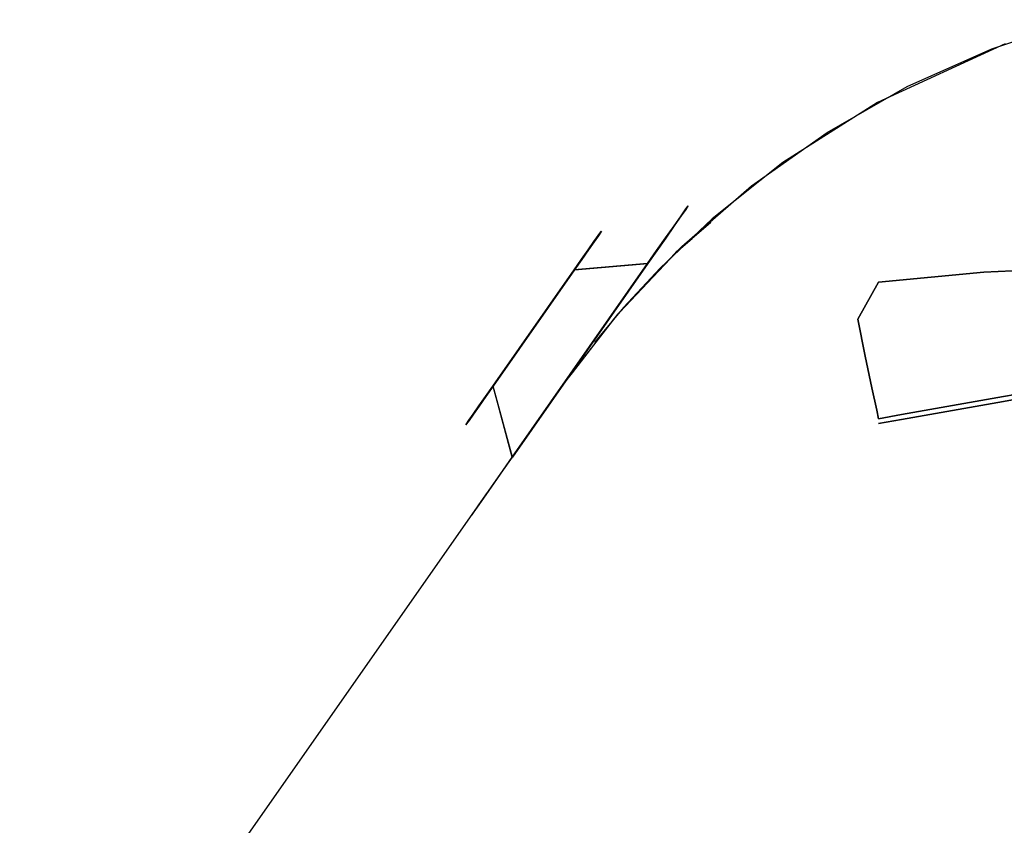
# Model space of a CAD drawing. Extents: x -175 to 175, y -1625 to 159.
# Tile 4 of 7: x -161 to -56, y 70 to 155. Entities that reach past the tile are written whole.
import ezdxf

# ---------------------------------------------------------------- set-up
doc = ezdxf.new("R2010")
doc.units = 0
doc.layers.add('KF_GRAVIS_12_SPEAKDETAIL', color=250, linetype='CONTINUOUS')
doc.layers.add('KF_GRAVIS_12_SPEAKER', color=253, linetype='CONTINUOUS')

# ---------------------------------------------------------------- blocks, each defined once
blk = doc.blocks.new('KF_GRAVIS_12_3D')
at = {"layer": 'KF_GRAVIS_12_SPEAKDETAIL'}
for points, invisible_edges in [([(89.6, 135.69, 90.82), (87.18, 133.99, 90.82), (87.17, 134, 89.16), (89.59, 135.7, 89.16)], 5), ([(89.59, 135.7, 89.16), (87.17, 134, 89.16), (87.17, 134, 87.5), (89.59, 135.7, 87.5)], 5), ([(89.59, 135.7, 87.5), (87.17, 134, 87.5), (87.17, 134, 85.84), (89.6, 135.7, 85.84)], 5), ([(89.6, 135.7, 85.84), (87.17, 134, 85.84), (87.18, 134, 84.17), (89.6, 135.69, 84.18)], 5), ([(89.6, 135.69, 506.82), (87.18, 133.99, 506.82), (87.17, 134, 505.16), (89.59, 135.7, 505.16)], 5), ([(89.59, 135.7, 505.16), (87.17, 134, 505.16), (87.17, 134, 503.5), (89.59, 135.7, 503.5)], 5), ([(89.59, 135.7, 503.5), (87.17, 134, 503.5), (87.17, 134, 501.84), (89.6, 135.7, 501.84)], 5), ([(89.6, 135.7, 501.84), (87.17, 134, 501.84), (87.18, 133.99, 500.17), (89.6, 135.69, 500.18)], 5), ([(89.81, 135.38, 92.44), (87.47, 133.74, 92.43), (87.18, 133.99, 90.82), (89.6, 135.69, 90.82)], 5), ([(89.6, 135.69, 84.18), (87.18, 134, 84.17), (87.48, 133.74, 82.56), (89.82, 135.38, 82.56)], 5), ([(89.81, 135.37, 508.44), (87.47, 133.73, 508.43), (87.18, 133.99, 506.82), (89.6, 135.69, 506.82)], 5), ([(89.6, 135.69, 500.18), (87.18, 133.99, 500.17), (87.48, 133.74, 498.56), (89.83, 135.38, 498.56)], 5), ([(90.32, 134.65, 93.84), (88.16, 133.14, 93.84), (87.47, 133.74, 92.43), (89.81, 135.38, 92.44)], 5), ([(90.32, 134.64, 509.84), (88.16, 133.13, 509.84), (87.47, 133.73, 508.43), (89.81, 135.37, 508.44)], 5), ([(89.82, 135.38, 82.56), (87.48, 133.74, 82.56), (88.17, 133.14, 81.16), (90.34, 134.66, 81.16)], 5), ([(89.83, 135.38, 498.56), (87.48, 133.74, 498.56), (88.17, 133.14, 497.16), (90.34, 134.66, 497.16)], 5), ([(98.79, 133.03, 86.15), (89.6, 135.7, 85.84), (89.59, 135.7, 87.5), (98.79, 133.03, 87.51)], 5), ([(98.79, 133.03, 87.51), (89.59, 135.7, 87.5), (89.59, 135.7, 89.17), (98.79, 133.03, 88.87)], 5), ([(98.79, 133.03, 88.87), (89.59, 135.7, 89.17), (89.6, 135.69, 90.83), (98.79, 133.03, 90.22)], 5), ([(98.79, 133.03, 502.15), (89.6, 135.7, 501.84), (89.59, 135.7, 503.5), (98.79, 133.02, 503.51)], 5), ([(98.79, 133.02, 503.51), (89.59, 135.7, 503.5), (89.59, 135.7, 505.17), (98.79, 133.02, 504.87)], 5), ([(98.79, 133.02, 504.87), (89.59, 135.7, 505.17), (89.6, 135.69, 506.83), (98.79, 133.02, 506.22)], 5), ([(98.79, 133.03, 84.8), (89.6, 135.69, 84.17), (89.6, 135.7, 85.84), (98.79, 133.03, 86.15)], 5), ([(98.79, 133.03, 500.8), (89.61, 135.69, 500.17), (89.6, 135.7, 501.84), (98.79, 133.03, 502.15)], 5), ([(98.86, 132.94, 83.45), (89.83, 135.38, 82.56), (89.6, 135.69, 84.17), (98.79, 133.03, 84.8)], 5), ([(98.79, 133.03, 90.22), (89.6, 135.69, 90.83), (89.81, 135.37, 92.44), (98.85, 132.93, 91.57)], 5), ([(98.79, 133.02, 506.22), (89.6, 135.69, 506.83), (89.81, 135.37, 508.44), (98.85, 132.93, 507.57)], 5), ([(98.86, 132.94, 499.45), (89.83, 135.38, 498.56), (89.61, 135.69, 500.17), (98.79, 133.03, 500.8)], 5), ([(98.85, 132.93, 91.57), (89.81, 135.37, 92.44), (90.32, 134.65, 93.84), (99.11, 132.55, 92.84)], 5), ([(98.85, 132.93, 507.57), (89.81, 135.37, 508.44), (90.32, 134.64, 509.84), (99.11, 132.55, 508.84)], 5), ([(99.13, 132.56, 82.18), (90.34, 134.66, 81.16), (89.83, 135.38, 82.56), (98.86, 132.94, 83.45)], 5), ([(99.13, 132.56, 498.18), (90.34, 134.65, 497.16), (89.83, 135.38, 498.56), (98.86, 132.94, 499.45)], 5), ([(91.06, 133.58, 94.87), (89.17, 132.26, 94.87), (88.16, 133.14, 93.84), (90.32, 134.65, 93.84)], 5), ([(91.06, 133.58, 510.87), (89.17, 132.25, 510.87), (88.16, 133.13, 509.84), (90.32, 134.64, 509.84)], 5), ([(88.17, 133.14, 81.16), (90.34, 134.66, 81.16), (91.08, 133.6, 80.13), (89.18, 132.26, 80.12)], 5), ([(88.17, 133.14, 497.16), (90.34, 134.65, 497.16), (91.08, 133.59, 496.13), (89.18, 132.26, 496.12)], 5), ([(99.11, 132.55, 92.84), (90.32, 134.65, 93.84), (91.06, 133.58, 94.87), (99.56, 131.9, 93.94)], 5), ([(99.11, 132.55, 508.84), (90.32, 134.64, 509.84), (91.06, 133.58, 510.87), (99.56, 131.9, 509.94)], 5), ([(99.58, 131.92, 81.08), (91.08, 133.6, 80.13), (90.34, 134.66, 81.16), (99.13, 132.56, 82.18)], 5), ([(99.58, 131.91, 497.08), (91.08, 133.59, 496.13), (90.34, 134.65, 497.16), (99.13, 132.56, 498.18)], 5), ([(91.96, 132.3, 95.43), (90.39, 131.2, 95.42), (89.17, 132.26, 94.87), (91.06, 133.58, 94.87)], 5), ([(91.96, 132.29, 511.43), (90.39, 131.2, 511.42), (89.17, 132.25, 510.87), (91.06, 133.58, 510.87)], 5), ([(89.18, 132.26, 80.12), (91.08, 133.6, 80.13), (91.98, 132.32, 79.58), (90.4, 131.21, 79.57)], 5), ([(89.18, 132.26, 496.12), (91.08, 133.59, 496.13), (91.98, 132.31, 495.58), (90.4, 131.2, 495.57)], 5), ([(99.56, 131.9, 93.94), (91.06, 133.58, 94.87), (91.96, 132.3, 95.43), (100.17, 131.04, 94.79)], 5), ([(99.56, 131.9, 509.94), (91.06, 133.58, 510.87), (91.96, 132.3, 511.43), (100.17, 131.04, 510.79)], 5), ([(100.19, 131.05, 80.23), (91.98, 132.32, 79.58), (91.08, 133.6, 80.13), (99.58, 131.92, 81.08)], 5), ([(100.19, 131.05, 496.23), (91.98, 132.31, 495.58), (91.08, 133.59, 496.13), (99.58, 131.91, 497.08)], 5), ([(113.11, 112.59, 83.45), (98.86, 132.94, 83.45), (98.79, 133.03, 84.8), (113.17, 112.49, 84.8)], 5), ([(113.17, 112.49, 84.8), (98.79, 133.03, 84.8), (98.79, 133.03, 86.15), (113.17, 112.49, 86.15)], 5), ([(113.17, 112.49, 86.15), (98.79, 133.03, 86.15), (98.79, 133.03, 87.51), (113.17, 112.49, 87.51)], 5), ([(113.17, 112.49, 87.51), (98.79, 133.03, 87.51), (98.79, 133.03, 88.87), (113.17, 112.49, 88.87)], 5), ([(113.17, 112.49, 88.87), (98.79, 133.03, 88.87), (98.79, 133.03, 90.22), (113.17, 112.49, 90.22)], 5), ([(113.17, 112.49, 90.22), (98.79, 133.03, 90.22), (98.85, 132.93, 91.57), (113.1, 112.58, 91.57)], 5), ([(113.11, 112.58, 499.45), (98.86, 132.94, 499.45), (98.79, 133.03, 500.8), (113.17, 112.49, 500.8)], 5), ([(113.17, 112.49, 500.8), (98.79, 133.03, 500.8), (98.79, 133.03, 502.15), (113.17, 112.49, 502.15)], 5), ([(113.17, 112.49, 502.15), (98.79, 133.03, 502.15), (98.79, 133.02, 503.51), (113.17, 112.49, 503.51)], 5), ([(113.17, 112.49, 503.51), (98.79, 133.02, 503.51), (98.79, 133.02, 504.87), (113.17, 112.49, 504.87)], 5), ([(113.17, 112.49, 504.87), (98.79, 133.02, 504.87), (98.79, 133.02, 506.22), (113.17, 112.48, 506.22)], 5), ([(113.17, 112.48, 506.22), (98.79, 133.02, 506.22), (98.85, 132.93, 507.57), (113.1, 112.58, 507.57)], 5), ([(113.1, 112.58, 91.57), (98.85, 132.93, 91.57), (99.11, 132.55, 92.84), (112.83, 112.96, 92.84)], 5), ([(113.1, 112.58, 507.57), (98.85, 132.93, 507.57), (99.11, 132.55, 508.84), (112.83, 112.95, 508.84)], 5), ([(112.85, 112.97, 82.18), (99.13, 132.56, 82.18), (98.86, 132.94, 83.45), (113.11, 112.59, 83.45)], 5), ([(112.85, 112.97, 498.18), (99.13, 132.56, 498.18), (98.86, 132.94, 499.45), (113.11, 112.58, 499.45)], 5), ([(90.39, 131.2, 95.42), (90.94, 130.73, 95.45), (92.36, 131.72, 95.46), (91.96, 132.3, 95.43)], 10), ([(90.39, 131.2, 511.42), (90.94, 130.72, 511.45), (92.36, 131.72, 511.46), (91.96, 132.29, 511.43)], 10), ([(90.83, 130.84, 79.55), (92.29, 131.87, 79.55), (91.98, 132.31, 79.58), (90.4, 131.21, 79.57)], 5), ([(90.83, 130.83, 495.55), (92.3, 131.86, 495.55), (91.98, 132.31, 495.58), (90.4, 131.2, 495.57)], 5), ([(90.83, 130.84, 79.55), (92.29, 131.87, 79.55), (92.93, 130.96, 79.5), (91.59, 130.01, 79.5)], 5), ([(90.83, 130.83, 495.55), (92.3, 131.86, 495.55), (92.93, 130.95, 495.5), (91.59, 130.01, 495.5)], 5), ([(92.91, 130.94, 95.5), (91.59, 130.02, 95.5), (90.94, 130.73, 95.45), (92.36, 131.72, 95.46)], 5), ([(92.91, 130.94, 511.5), (91.59, 130.01, 511.5), (90.94, 130.72, 511.45), (92.36, 131.72, 511.46)], 5), ([(100.17, 131.04, 94.79), (91.96, 132.3, 95.43), (92.91, 130.94, 95.5), (100.88, 130.02, 95.33)], 5), ([(100.17, 131.04, 510.79), (91.96, 132.3, 511.43), (92.91, 130.94, 511.5), (100.88, 130.02, 511.33)], 5), ([(100.9, 130.04, 79.69), (92.93, 130.96, 79.5), (91.98, 132.32, 79.58), (100.19, 131.05, 80.23)], 5), ([(100.9, 130.03, 495.69), (92.93, 130.95, 495.5), (91.98, 132.31, 495.58), (100.19, 131.05, 496.23)], 5), ([(112.83, 112.96, 92.84), (99.11, 132.55, 92.84), (99.56, 131.9, 93.94), (112.38, 113.6, 93.94)], 5), ([(112.83, 112.95, 508.84), (99.11, 132.55, 508.84), (99.56, 131.9, 509.94), (112.38, 113.6, 509.94)], 5), ([(112.4, 113.61, 81.08), (99.58, 131.92, 81.08), (99.13, 132.56, 82.18), (112.85, 112.97, 82.18)], 5), ([(112.4, 113.61, 497.08), (99.58, 131.91, 497.08), (99.13, 132.56, 498.18), (112.85, 112.97, 498.18)], 5), ([(112.38, 113.6, 93.94), (99.56, 131.9, 93.94), (100.17, 131.04, 94.79), (111.77, 114.46, 94.79)], 5), ([(112.38, 113.6, 509.94), (99.56, 131.9, 509.94), (100.17, 131.04, 510.79), (111.77, 114.46, 510.79)], 5), ([(111.79, 114.48, 80.23), (100.19, 131.05, 80.23), (99.58, 131.92, 81.08), (112.4, 113.61, 81.08)], 5), ([(111.79, 114.47, 496.23), (100.19, 131.05, 496.23), (99.58, 131.91, 497.08), (112.4, 113.61, 497.08)], 5), ([(91.59, 130.01, 79.5), (92.93, 130.96, 79.5), (93.89, 129.59, 79.5), (92.74, 128.79, 79.5)], 5), ([(91.59, 130.01, 495.5), (92.93, 130.95, 495.5), (93.89, 129.59, 495.5), (92.74, 128.79, 495.5)], 5), ([(93.86, 129.58, 95.5), (92.74, 128.79, 95.5), (91.59, 130.02, 95.5), (92.91, 130.94, 95.5)], 5), ([(93.86, 129.58, 511.5), (92.74, 128.79, 511.5), (91.59, 130.01, 511.5), (92.91, 130.94, 511.5)], 5), ([(100.88, 130.02, 95.33), (92.91, 130.94, 95.5), (93.86, 129.58, 95.5), (101.65, 128.92, 95.51)], 5), ([(100.88, 130.02, 511.33), (92.91, 130.94, 511.5), (93.86, 129.58, 511.5), (101.65, 128.92, 511.51)], 5), ([(101.67, 128.94, 79.51), (93.89, 129.59, 79.5), (92.93, 130.96, 79.5), (100.9, 130.04, 79.69)], 5), ([(101.67, 128.94, 495.51), (93.89, 129.59, 495.5), (92.93, 130.95, 495.5), (100.9, 130.03, 495.69)], 5), ([(111.77, 114.46, 94.79), (100.17, 131.04, 94.79), (100.88, 130.02, 95.33), (111.06, 115.48, 95.33)], 5), ([(111.77, 114.46, 510.79), (100.17, 131.04, 510.79), (100.88, 130.02, 511.33), (111.06, 115.48, 511.33)], 5), ([(111.08, 115.5, 79.69), (100.9, 130.04, 79.69), (100.19, 131.05, 80.23), (111.79, 114.48, 80.23)], 5), ([(111.08, 115.49, 495.69), (100.9, 130.03, 495.69), (100.19, 131.05, 496.23), (111.79, 114.47, 496.23)], 5), ([(92.74, 128.79, 79.5), (96.88, 124.42, 79.5), (97.3, 124.72, 79.5), (93.89, 129.59, 79.5)], 10), ([(92.74, 128.79, 495.5), (96.88, 124.42, 495.5), (97.3, 124.71, 495.5), (93.89, 129.59, 495.5)], 10), ([(111.06, 115.48, 95.33), (100.88, 130.02, 95.33), (101.65, 128.92, 95.51), (110.29, 116.58, 95.51)], 1), ([(111.06, 115.48, 511.33), (100.88, 130.02, 511.33), (101.65, 128.92, 511.51), (110.29, 116.58, 511.51)], 1), ([(110.31, 116.59, 79.51), (101.67, 128.94, 79.51), (100.9, 130.04, 79.69), (111.08, 115.5, 79.69)], 4), ([(110.31, 116.59, 495.51), (101.67, 128.94, 495.51), (100.9, 130.03, 495.69), (111.08, 115.49, 495.69)], 4), ([(92.74, 128.79, 95.5), (96.85, 124.45, 95.5), (97.26, 124.73, 95.5), (93.86, 129.58, 95.5)], 10), ([(92.74, 128.79, 511.5), (96.85, 124.45, 511.5), (97.26, 124.73, 511.5), (93.86, 129.58, 511.5)], 10), ([(96.85, 124.45, 95.5), (97.47, 123.72, 95.5), (97.8, 123.95, 95.5), (97.26, 124.73, 95.5)], 10), ([(96.85, 124.45, 511.5), (97.47, 123.72, 511.5), (97.8, 123.95, 511.5), (97.26, 124.73, 511.5)], 10), ([(96.88, 124.42, 79.5), (97.39, 123.81, 79.5), (97.76, 124.07, 79.5), (97.3, 124.72, 79.5)], 10), ([(96.88, 124.42, 495.5), (97.39, 123.81, 495.5), (97.76, 124.06, 495.5), (97.3, 124.71, 495.5)], 10), ([(56.11, 115.47, 441.5), (9.76, 123.64, 441.5), (9.76, 123.65, 319.5), (56.11, 115.47, 319.5)], 10), ([(97.39, 123.81, 79.5), (102.09, 117.75, 79.5), (102.15, 117.79, 79.5), (97.76, 124.07, 79.5)], 10), ([(97.39, 123.81, 495.5), (102.09, 117.75, 495.5), (102.15, 117.79, 495.5), (97.76, 124.06, 495.5)], 10), ([(97.47, 123.72, 95.5), (101.9, 118.01, 95.5), (101.95, 118.04, 95.5), (97.8, 123.95, 95.5)], 10), ([(97.47, 123.72, 511.5), (101.9, 118, 511.5), (101.95, 118.03, 511.5), (97.8, 123.95, 511.5)], 10), ([(101.9, 118.01, 95.5), (102.47, 117.29, 95.5), (101.95, 118.04, 95.5)], 8), ([(101.9, 118, 511.5), (102.47, 117.29, 511.5), (101.95, 118.03, 511.5)], 8), ([(102.09, 117.75, 79.5), (102.82, 116.83, 79.5), (102.15, 117.79, 79.5)], 8), ([(102.09, 117.75, 495.5), (102.82, 116.83, 495.5), (102.15, 117.79, 495.5)], 8), ([(111.06, 115.48, 95.33), (109.2, 107.68, 95.5), (108.24, 109.04, 95.5), (110.29, 116.58, 95.51)], 5), ([(111.06, 115.48, 511.33), (109.2, 107.67, 511.5), (108.25, 109.04, 511.5), (110.29, 116.58, 511.51)], 5), ([(110.31, 116.59, 79.51), (108.27, 109.06, 79.5), (109.22, 107.69, 79.5), (111.08, 115.5, 79.69)], 5), ([(110.31, 116.59, 495.51), (108.27, 109.05, 495.5), (109.22, 107.69, 495.5), (111.08, 115.49, 495.69)], 5), ([(66.94, 113.56, 438.7), (56.11, 115.47, 441.5), (56.11, 115.47, 319.5), (66.94, 113.56, 322.3)], 10), ([(111.77, 114.46, 94.79), (110.15, 106.32, 95.43), (109.2, 107.68, 95.5), (111.06, 115.48, 95.33)], 5), ([(111.77, 114.46, 510.79), (110.15, 106.31, 511.43), (109.2, 107.67, 511.5), (111.06, 115.48, 511.33)], 5), ([(111.08, 115.5, 79.69), (109.22, 107.69, 79.5), (110.17, 106.33, 79.58), (111.79, 114.48, 80.23)], 5), ([(111.08, 115.49, 495.69), (109.22, 107.69, 495.5), (110.17, 106.33, 495.58), (111.79, 114.47, 496.23)], 5), ([(112.38, 113.6, 93.94), (111.05, 105.04, 94.87), (110.15, 106.32, 95.43), (111.77, 114.46, 94.79)], 5), ([(112.38, 113.6, 509.94), (111.05, 105.03, 510.87), (110.15, 106.31, 511.43), (111.77, 114.46, 510.79)], 5), ([(111.79, 114.48, 80.23), (110.17, 106.33, 79.58), (111.07, 105.05, 80.13), (112.4, 113.61, 81.08)], 5), ([(111.79, 114.47, 496.23), (110.17, 106.33, 495.58), (111.07, 105.05, 496.13), (112.4, 113.61, 497.08)], 5), ([(66.94, 113.56, 438.7), (69.37, 113.13, 427.57), (69.37, 113.13, 333.43), (66.94, 113.56, 322.3)], 8), ([(112.83, 112.96, 92.84), (111.79, 103.98, 93.84), (111.05, 105.04, 94.87), (112.38, 113.6, 93.94)], 5), ([(112.83, 112.95, 508.84), (111.79, 103.97, 509.84), (111.05, 105.03, 510.87), (112.38, 113.6, 509.94)], 5), ([(112.4, 113.61, 81.08), (111.07, 105.05, 80.13), (111.81, 103.99, 81.16), (112.85, 112.97, 82.18)], 5), ([(112.4, 113.61, 497.08), (111.07, 105.05, 496.13), (111.81, 103.99, 497.16), (112.85, 112.97, 498.18)], 5), ([(113.1, 112.58, 91.57), (112.3, 103.25, 92.44), (111.79, 103.98, 93.84), (112.83, 112.96, 92.84)], 5), ([(113.1, 112.58, 507.57), (112.31, 103.25, 508.44), (111.79, 103.97, 509.84), (112.83, 112.95, 508.84)], 5), ([(112.85, 112.97, 82.18), (111.81, 103.99, 81.16), (112.32, 103.26, 82.56), (113.11, 112.59, 83.45)], 5), ([(112.85, 112.97, 498.18), (111.81, 103.99, 497.16), (112.32, 103.26, 498.56), (113.11, 112.58, 499.45)], 5), ([(113.17, 112.49, 90.22), (112.53, 102.94, 90.83), (112.3, 103.25, 92.44), (113.1, 112.58, 91.57)], 5), ([(113.17, 112.48, 506.22), (112.53, 102.94, 506.83), (112.31, 103.25, 508.44), (113.1, 112.58, 507.57)], 5), ([(113.11, 112.59, 83.45), (112.32, 103.26, 82.56), (112.54, 102.95, 84.17), (113.17, 112.49, 84.8)], 5), ([(113.11, 112.58, 499.45), (112.32, 103.26, 498.56), (112.54, 102.94, 500.17), (113.17, 112.49, 500.8)], 5), ([(113.17, 112.49, 87.51), (112.54, 102.93, 87.5), (112.53, 102.93, 89.17), (113.17, 112.49, 88.87)], 5), ([(113.17, 112.49, 88.87), (112.53, 102.93, 89.17), (112.53, 102.94, 90.83), (113.17, 112.49, 90.22)], 5), ([(113.17, 112.49, 504.87), (112.54, 102.93, 505.17), (112.53, 102.94, 506.83), (113.17, 112.48, 506.22)], 5), ([(113.17, 112.49, 84.8), (112.54, 102.95, 84.17), (112.54, 102.94, 85.84), (113.17, 112.49, 86.15)], 5), ([(113.17, 112.49, 86.15), (112.54, 102.94, 85.84), (112.54, 102.93, 87.5), (113.17, 112.49, 87.51)], 5), ([(113.17, 112.49, 500.8), (112.54, 102.94, 500.17), (112.54, 102.93, 501.84), (113.17, 112.49, 502.15)], 5), ([(113.17, 112.49, 502.15), (112.54, 102.93, 501.84), (112.54, 102.93, 503.5), (113.17, 112.49, 503.51)], 5), ([(113.17, 112.49, 503.51), (112.54, 102.93, 503.5), (112.54, 102.93, 505.17), (113.17, 112.49, 504.87)], 5)]:
    blk.add_3dface(points, dxfattribs=dict(at, invisible_edges=invisible_edges))
for points in [[(108.27, 109.06, 79.5), (93.89, 129.59, 79.5), (101.67, 128.94, 79.51), (110.31, 116.59, 79.51)], [(108.27, 109.05, 495.5), (93.89, 129.59, 495.5), (101.67, 128.94, 495.51), (110.31, 116.59, 495.51)], [(93.86, 129.58, 95.5), (108.24, 109.04, 95.5), (110.29, 116.58, 95.51), (101.65, 128.92, 95.51)], [(93.86, 129.58, 511.5), (108.25, 109.04, 511.5), (110.29, 116.58, 511.51), (101.65, 128.92, 511.51)]]:
    blk.add_3dface(points, dxfattribs=at)
at = {"layer": 'KF_GRAVIS_12_SPEAKER'}
for points, invisible_edges in [([(48.05, 155.46, 0.5), (42.1, 127.26, 0.5), (50.8, 125.72, 0.5), (57.36, 152.36, 0.5)], 7), ([(48.05, 155.46, 590.5), (42.1, 127.26, 590.5), (50.8, 125.72, 590.5), (57.36, 152.36, 590.5)], 7), ([(48.05, 155.46, 590.5), (55.94, 152.89, 496.23), (69.48, 146.68, 484.6), (57.36, 152.36, 590.5)], 5), ([(48.05, 155.46, 0.5), (55.94, 152.89, 264.78), (69.48, 146.68, 276.4), (57.36, 152.36, 0.5)], 5), ([(69.48, 146.68, 276.4), (58.2, 128.69, 318.29), (45.92, 129.22, 318.33), (55.94, 152.89, 264.78)], 5), ([(69.48, 146.68, 484.6), (58.2, 128.69, 442.71), (45.92, 129.22, 442.67), (55.94, 152.89, 496.23)], 5), ([(57.36, 152.36, 0.5), (50.8, 125.72, 0.5), (59.5, 124.19, 0.5), (66.32, 148.36, 0.5)], 7), ([(57.36, 152.36, 590.5), (50.8, 125.72, 590.5), (59.5, 124.19, 590.5), (66.32, 148.36, 590.5)], 7), ([(57.36, 152.36, 590.5), (69.48, 146.68, 484.6), (79.53, 140.32, 469.85), (66.32, 148.36, 590.5)], 5), ([(57.36, 152.36, 0.5), (69.48, 146.68, 276.4), (79.52, 140.32, 291.15), (66.32, 148.36, 0.5)], 5), ([(66.32, 148.36, 0.5), (59.5, 124.19, 0.5), (68.21, 122.65, 0.5), (74.84, 143.5, 0.5)], 7), ([(66.32, 148.36, 590.5), (59.5, 124.19, 590.5), (68.21, 122.65, 590.5), (74.84, 143.5, 590.5)], 7), ([(66.32, 148.36, 590.5), (79.53, 140.32, 469.85), (87.03, 134.35, 453.49), (74.84, 143.5, 590.5)], 5), ([(66.32, 148.36, 0.5), (79.52, 140.32, 291.15), (87.03, 134.35, 307.51), (74.84, 143.5, 0.5)], 5), ([(79.52, 140.32, 291.15), (69.38, 127.6, 321.77), (58.2, 128.69, 318.29), (69.48, 146.68, 276.4)], 5), ([(79.53, 140.32, 469.85), (69.38, 127.6, 439.23), (58.2, 128.69, 442.71), (69.48, 146.68, 484.6)], 5), ([(74.84, 143.5, 0.5), (68.21, 122.65, 0.5), (76.91, 121.12, 0.5), (82.85, 137.82, 0.5)], 7), ([(74.84, 143.5, 590.5), (68.21, 122.65, 590.5), (76.91, 121.12, 590.5), (82.85, 137.82, 590.5)], 7), ([(74.84, 143.5, 590.5), (87.03, 134.35, 453.49), (92.57, 129.11, 436.13), (82.85, 137.82, 590.5)], 5), ([(74.84, 143.5, 0.5), (87.03, 134.35, 307.51), (92.57, 129.11, 324.87), (82.85, 137.82, 0.5)], 5), ([(160.53, 34.39, 0.5), (103.03, 116.52, 0.5), (-36.25, 141.07, 0.5), (-140.89, 67.8, 0.5)], 10), ([(160.53, 34.39, 590.5), (103.03, 116.52, 590.5), (-36.25, 141.07, 590.5), (-140.89, 67.8, 590.5)], 10), ([(87.03, 134.35, 307.51), (71.56, 123.7, 332.81), (69.38, 127.6, 321.77), (79.52, 140.32, 291.15)], 5), ([(87.03, 134.35, 453.49), (71.56, 123.7, 428.19), (69.38, 127.6, 439.23), (79.53, 140.32, 469.85)], 5), ([(82.85, 137.82, 0.5), (76.91, 121.12, 0.5), (85.62, 119.58, 0.5), (90.26, 131.39, 0.5)], 7), ([(82.85, 137.82, 590.5), (76.91, 121.12, 590.5), (85.62, 119.58, 590.5), (90.26, 131.39, 590.5)], 7), ([(82.85, 137.82, 590.5), (92.57, 129.11, 436.13), (96.44, 124.92, 418.04), (90.26, 131.39, 590.5)], 5), ([(82.85, 137.82, 0.5), (92.57, 129.11, 324.87), (96.44, 124.92, 342.96), (90.26, 131.39, 0.5)], 5), ([(92.57, 129.11, 324.87), (70.78, 119.76, 344.42), (71.56, 123.7, 332.81), (87.03, 134.35, 307.51)], 5), ([(92.57, 129.11, 436.13), (70.78, 119.76, 416.58), (71.56, 123.7, 428.19), (87.03, 134.35, 453.49)], 5), ([(90.26, 131.39, 0.5), (85.62, 119.58, 0.5), (94.32, 118.05, 0.5), (97.01, 124.27, 0.5)], 7), ([(90.26, 131.39, 590.5), (85.62, 119.58, 590.5), (94.32, 118.05, 590.5), (97.01, 124.27, 590.5)], 7), ([(90.26, 131.39, 590.5), (96.44, 124.92, 418.04), (98.75, 122.18, 399.42), (97.01, 124.27, 590.5)], 5), ([(90.26, 131.39, 0.5), (96.44, 124.92, 342.96), (98.75, 122.18, 361.58), (97.01, 124.27, 0.5)], 5), ([(58.2, 128.69, 318.29), (56.11, 115.47, 319.5), (44.52, 117.52, 319.5), (45.92, 129.22, 318.33)], 5), ([(58.2, 128.69, 442.71), (56.11, 115.47, 441.5), (44.52, 117.51, 441.5), (45.92, 129.22, 442.67)], 5), ([(69.38, 127.6, 321.77), (66.94, 113.56, 322.3), (56.11, 115.47, 319.5), (58.2, 128.69, 318.29)], 5), ([(69.38, 127.6, 439.23), (66.94, 113.56, 438.7), (56.11, 115.47, 441.5), (58.2, 128.69, 442.71)], 5), ([(96.44, 124.92, 342.96), (70.08, 116.41, 356.22), (70.78, 119.76, 344.42), (92.57, 129.11, 324.87)], 5), ([(96.44, 124.92, 418.04), (70.08, 116.41, 404.78), (70.78, 119.76, 416.58), (92.57, 129.11, 436.13)], 5), ([(71.56, 123.7, 332.81), (69.37, 113.13, 333.43), (66.94, 113.56, 322.3), (69.38, 127.6, 321.77)], 5), ([(71.56, 123.7, 428.19), (69.37, 113.13, 427.57), (66.94, 113.56, 438.7), (69.38, 127.6, 439.23)], 5), ([(98.75, 122.18, 361.58), (69.57, 114.03, 368.26), (70.08, 116.41, 356.22), (96.44, 124.92, 342.96)], 5), ([(98.75, 122.18, 399.42), (69.57, 114.03, 392.74), (70.08, 116.41, 404.78), (96.44, 124.92, 418.04)], 5), ([(70.78, 119.76, 344.42), (69.37, 113.13, 345.2), (69.37, 113.13, 333.43), (71.56, 123.7, 332.81)], 5), ([(70.78, 119.76, 416.58), (69.37, 113.13, 415.8), (69.37, 113.13, 427.57), (71.56, 123.7, 428.19)], 5), ([(97.01, 124.27, 0.5), (94.32, 118.05, 0.5), (103.03, 116.52, 0.5)], 3), ([(97.01, 124.27, 590.5), (94.32, 118.05, 590.5), (103.03, 116.52, 590.5)], 3), ([(97.01, 124.27, 590.5), (98.75, 122.18, 399.42), (99.53, 121.21, 380.5), (103.03, 116.52, 590.5)], 5), ([(97.01, 124.27, 0.5), (98.75, 122.18, 361.58), (99.53, 121.21, 380.5), (103.03, 116.52, 0.5)], 5), ([(56.11, 114.97, 441.5), (9.76, 123.14, 441.5), (9.76, 123.15, 319.5), (56.11, 114.97, 319.5)], 10), ([(99.53, 121.21, 380.5), (69.37, 113.13, 380.5), (69.57, 114.03, 368.26), (98.75, 122.18, 361.58)], 5), ([(99.53, 121.21, 380.5), (69.37, 113.13, 380.5), (69.57, 114.03, 392.74), (98.75, 122.18, 399.42)], 5), ([(103.03, 116.52, 590.5), (99.53, 121.21, 380.5), (103.03, 116.52, 0.5)], 3), ([(70.08, 116.41, 356.22), (69.37, 113.13, 356.97), (69.37, 113.13, 345.2), (70.78, 119.76, 344.42)], 5), ([(70.08, 116.41, 404.78), (69.37, 113.13, 404.04), (69.37, 113.13, 415.8), (70.78, 119.76, 416.58)], 5), ([(69.57, 114.03, 368.26), (69.37, 113.13, 368.73), (69.37, 113.13, 356.97), (70.08, 116.41, 356.22)], 5), ([(69.57, 114.03, 392.74), (69.37, 113.13, 392.27), (69.37, 113.13, 404.04), (70.08, 116.41, 404.78)], 5), ([(103.03, 116.52, 0.5), (160.53, 34.39, 0.5), (160.53, 34.39, 590.5), (103.03, 116.52, 590.5)], 5), ([(66.94, 113.06, 438.7), (56.11, 114.97, 441.5), (56.11, 114.97, 319.5), (66.94, 113.06, 322.3)], 10), ([(69.37, 113.13, 380.5), (69.37, 113.13, 380.5), (69.37, 113.13, 368.73), (69.57, 114.03, 368.26)], 5), ([(69.37, 113.13, 380.5), (69.37, 113.13, 380.5), (69.37, 113.13, 392.27), (69.57, 114.03, 392.74)], 5), ([(66.94, 113.06, 438.7), (69.37, 112.63, 427.57), (69.37, 112.63, 333.43), (66.94, 113.06, 322.3)], 8)]:
    blk.add_3dface(points, dxfattribs=dict(at, invisible_edges=invisible_edges))

msp = doc.modelspace()

# ---------------------------------------------------------------- block references
at = {"layer": 'KF_GRAVIS_12_SPEAKER', "extrusion": (0, 0, -1)}
msp.add_blockref('KF_GRAVIS_12_3D', (0.14, -0.2, -287.5), dxfattribs=at)

doc.saveas('drawing.dxf')
